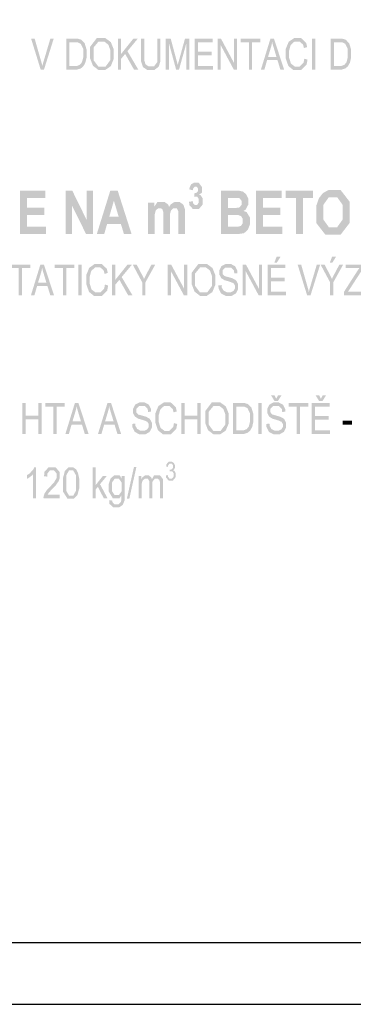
# Model space of a CAD drawing. Header units: millimetres. Extents: x 0 to 78750, y 0 to 63000.
# Tile 6 of 23: x 38092 to 40119, y 0 to 5983. Entities that reach past the tile are written whole.
import ezdxf

# ---------------------------------------------------------------- set-up
doc = ezdxf.new("R2010")
doc.units = ezdxf.units.MM
doc.header["$LTSCALE"] = 1000
doc.linetypes.add('Carkovana', pattern=[0.21, 0.15, -0.06])
doc.layers.add('Stěna', color=7, linetype='Continuous', lineweight=35)
doc.layers.add('Text obecně', color=7, linetype='Continuous')

msp = doc.modelspace()

# ---------------------------------------------------------------- hatches: boundary and pattern name
at = {"layer": 'Text obecně', "linetype": 'Carkovana', "lineweight": -3, "transparency": 33554687}
for points in [[(38219.4, 5680.4), (38239.9, 5680.4), (38298.7, 5867.9), (38278.4, 5867.9), (38237.9, 5731.8), (38233.3, 5716.4), (38229.8, 5701.1), (38226.6, 5715.4), (38221.9, 5731.8), (38183, 5867.9), (38161.5, 5867.9)], [(38688.3, 5680.4), (38708.2, 5680.4), (38708.2, 5745.5), (38732.8, 5775.1), (38786.1, 5680.4), (38812.3, 5680.4), (38746.7, 5791.9), (38809.6, 5867.9), (38782.7, 5867.9), (38708.2, 5775), (38708.2, 5867.9), (38688.3, 5867.9)], [(38927.3, 5867.9), (38927.3, 5759.8), (38927.3, 5724.5), (38918, 5712.1), (38908.7, 5699.7), (38886.9, 5699.7), (38874.1, 5699.7), (38865.3, 5706), (38856.4, 5712.2), (38852.8, 5723.8), (38849.1, 5735.4), (38849.1, 5759.8), (38849.1, 5867.9), (38829.3, 5867.9), (38829.3, 5759.6), (38829.3, 5729.8), (38835, 5712.6), (38840.7, 5695.4), (38854.1, 5686.4), (38867.5, 5677.3), (38888.6, 5677.3), (38910.3, 5677.3), (38923.7, 5687.7), (38937, 5698.1), (38942.1, 5714.7), (38947.2, 5731.4), (38947.2, 5759.6), (38947.2, 5867.9)], [(38979.7, 5680.4), (38998.8, 5680.4), (38998.8, 5840.1), (39042.2, 5680.4), (39060.1, 5680.4), (39103.9, 5837.3), (39103.9, 5680.4), (39123, 5680.4), (39123, 5867.9), (39096.3, 5867.9), (39060.3, 5737.5), (39054.8, 5717.6), (39052.3, 5707.4), (39050, 5716.6), (39045.1, 5735.2), (39009.6, 5867.9), (38979.7, 5867.9)], [(39155.3, 5680.4), (39267.4, 5680.4), (39267.4, 5702.6), (39175.2, 5702.6), (39175.2, 5766.3), (39258.3, 5766.3), (39258.3, 5788.5), (39175.2, 5788.5), (39175.2, 5845.8), (39263.9, 5845.8), (39263.9, 5867.9), (39155.3, 5867.9)], [(39294.6, 5680.4), (39313.6, 5680.4), (39313.6, 5827.7), (39392.5, 5680.4), (39412.8, 5680.4), (39412.8, 5867.9), (39393.8, 5867.9), (39393.8, 5720.7), (39314.9, 5867.9), (39294.6, 5867.9)], [(39484.2, 5680.4), (39504.1, 5680.4), (39504.1, 5845.8), (39553.8, 5845.8), (39553.8, 5867.9), (39434.9, 5867.9), (39434.9, 5845.8), (39484.2, 5845.8)], [(39820.9, 5746.3), (39816.9, 5722.6), (39805.3, 5710.6), (39793.7, 5698.6), (39777.1, 5698.6), (39763.4, 5698.6), (39751.6, 5707.4), (39739.8, 5716.2), (39734.3, 5734.1), (39728.7, 5751.9), (39728.7, 5775.8), (39728.7, 5794.3), (39733.4, 5811.8), (39738.1, 5829.2), (39749.7, 5839.6), (39761.3, 5849.9), (39778.6, 5849.9), (39793.7, 5849.9), (39803.6, 5840.6), (39813.6, 5831.3), (39818.8, 5810.8), (39838.3, 5816.6), (39832.3, 5842.5), (39816.9, 5856.9), (39801.6, 5871.2), (39779.1, 5871.2), (39759.2, 5871.2), (39742.7, 5859.9), (39726.1, 5848.6), (39717.2, 5826.8), (39708.2, 5805), (39708.2, 5775.7), (39708.2, 5748.8), (39716.1, 5725.4), (39724.1, 5702), (39739.3, 5689.6), (39754.5, 5677.3), (39778.7, 5677.3), (39802.2, 5677.3), (39818.4, 5693.3), (39834.6, 5709.4), (39840.8, 5740)], [(39868.7, 5680.4), (39888.6, 5680.4), (39888.6, 5867.9), (39868.7, 5867.9)], [(39120.9, 4876.5), (39122.7, 4856.6), (39133.9, 4844.2), (39145.2, 4831.9), (39162.3, 4831.9), (39180.3, 4831.9), (39192.4, 4846.5), (39204.5, 4861.1), (39204.5, 4881.9), (39204.5, 4896.2), (39198.1, 4906.3), (39191.6, 4916.4), (39180.8, 4919.3), (39198.9, 4931.6), (39198.9, 4952.3), (39198.9, 4966.9), (39190.1, 4978.5), (39179.3, 4992.7), (39161.5, 4992.7), (39151.1, 4992.7), (39142.8, 4987.8), (39134.4, 4982.9), (39129.7, 4974.3), (39125, 4965.8), (39122.7, 4951.5), (39145, 4946.8), (39145.9, 4957.1), (39150.3, 4962.4), (39154.7, 4967.8), (39160.9, 4967.8), (39167.2, 4967.8), (39171, 4963.1), (39174.7, 4958.4), (39174.7, 4950.5), (39174.7, 4941.1), (39169.6, 4935.5), (39164.4, 4929.9), (39154.6, 4930.2), (39152, 4905.6), (39158.4, 4907.9), (39163, 4907.9), (39170, 4907.9), (39174.9, 4901.2), (39179.7, 4894.6), (39179.7, 4883.2), (39179.7, 4871.2), (39174.6, 4864.1), (39169.5, 4857), (39162.1, 4857), (39155.1, 4857), (39150.2, 4862.9), (39145.3, 4868.9), (39144.2, 4880)], [(38093.1, 4681.4), (38252.8, 4681.4), (38252.8, 4725.8), (38135.5, 4725.8), (38135.5, 4796.9), (38241, 4796.9), (38241, 4841.3), (38135.5, 4841.3), (38135.5, 4899.5), (38248.8, 4899.5), (38248.8, 4943.9), (38093.1, 4943.9)], [(38370.6, 4681.4), (38409.8, 4681.4), (38409.8, 4853.7), (38494.9, 4681.4), (38537.3, 4681.4), (38537.3, 4943.9), (38498, 4943.9), (38498, 4767.9), (38411.7, 4943.9), (38370.6, 4943.9)], [(39527, 4681.4), (39686.7, 4681.4), (39686.7, 4725.8), (39569.4, 4725.8), (39569.4, 4796.9), (39674.9, 4796.9), (39674.9, 4841.3), (39569.4, 4841.3), (39569.4, 4899.5), (39682.7, 4899.5), (39682.7, 4943.9), (39527, 4943.9)], [(39769.9, 4681.4), (39812.4, 4681.4), (39812.4, 4899.5), (39874.5, 4899.5), (39874.5, 4943.9), (39707.7, 4943.9), (39707.7, 4899.5), (39769.9, 4899.5)], [(38872.3, 4871.7), (38872.3, 4681.4), (38912.6, 4681.4), (38912.6, 4773.9), (38912.6, 4801.3), (38915.8, 4813.1), (38919, 4824.9), (38926.5, 4831.2), (38933.9, 4837.5), (38943.2, 4837.5), (38951, 4837.5), (38955.5, 4833.5), (38960, 4829.6), (38962.2, 4821.5), (38964.3, 4813.5), (38964.3, 4785.7), (38964.3, 4681.4), (39004.6, 4681.4), (39004.6, 4772.8), (39004.6, 4799.7), (39007.9, 4812.1), (39011.2, 4824.6), (39018.7, 4831), (39026.1, 4837.5), (39034.5, 4837.5), (39046.1, 4837.5), (39051.7, 4826.7), (39055.9, 4818.5), (39055.9, 4790.2), (39055.9, 4681.4), (39096.2, 4681.4), (39096.2, 4803), (39096.2, 4830.2), (39092, 4842.4), (39086.3, 4858.9), (39074.7, 4867.4), (39063.1, 4875.9), (39046.3, 4875.9), (39033.1, 4875.9), (39021.5, 4868.4), (39009.9, 4860.9), (38999.9, 4845.7), (38993, 4860.9), (38982.3, 4868.4), (38971.5, 4875.9), (38956.9, 4875.9), (38929.3, 4875.9), (38909.4, 4845.7), (38909.4, 4871.7)], [(38086.8, 4307.9), (38106.7, 4307.9), (38106.7, 4473.3), (38156.3, 4473.3), (38156.3, 4495.4), (38037.4, 4495.4), (38037.4, 4473.3), (38086.8, 4473.3)], [(38354.7, 4307.9), (38374.6, 4307.9), (38374.6, 4473.3), (38424.2, 4473.3), (38424.2, 4495.4), (38305.3, 4495.4), (38305.3, 4473.3), (38354.7, 4473.3)], [(38448, 4307.9), (38467.9, 4307.9), (38467.9, 4495.4), (38448, 4495.4)], [(38609.7, 4373.8), (38605.7, 4350.1), (38594.1, 4338.1), (38582.5, 4326.1), (38565.9, 4326.1), (38552.2, 4326.1), (38540.4, 4334.9), (38528.6, 4343.7), (38523.1, 4361.5), (38517.5, 4379.4), (38517.5, 4403.3), (38517.5, 4421.8), (38522.2, 4439.3), (38526.9, 4456.7), (38538.5, 4467.1), (38550.1, 4477.4), (38567.4, 4477.4), (38582.5, 4477.4), (38592.4, 4468.1), (38602.3, 4458.8), (38607.6, 4438.3), (38627.1, 4444.1), (38621.1, 4470), (38605.7, 4484.4), (38590.4, 4498.7), (38567.8, 4498.7), (38548, 4498.7), (38531.5, 4487.4), (38514.9, 4476.1), (38506, 4454.3), (38497, 4432.5), (38497, 4403.2), (38497, 4376.3), (38504.9, 4352.9), (38512.9, 4329.5), (38528.1, 4317.1), (38543.3, 4304.8), (38567.5, 4304.8), (38591, 4304.8), (38607.2, 4320.8), (38623.4, 4336.9), (38629.6, 4367.5)], [(38653.3, 4307.9), (38673.2, 4307.9), (38673.2, 4373), (38697.8, 4402.6), (38751.2, 4307.9), (38777.3, 4307.9), (38711.7, 4419.4), (38774.6, 4495.4), (38747.7, 4495.4), (38673.2, 4402.5), (38673.2, 4495.4), (38653.3, 4495.4)], [(38836.2, 4307.9), (38856.1, 4307.9), (38856.1, 4387.4), (38916, 4495.4), (38892.9, 4495.4), (38863.8, 4440.3), (38854.2, 4421.9), (38847.5, 4407.2), (38840.4, 4423.1), (38832.1, 4438.9), (38802.5, 4495.4), (38778.4, 4495.4), (38836.2, 4387.4)], [(38991.8, 4307.9), (39010.8, 4307.9), (39010.8, 4455.2), (39089.7, 4307.9), (39110, 4307.9), (39110, 4495.4), (39091.1, 4495.4), (39091.1, 4348.2), (39012.1, 4495.4), (38991.8, 4495.4)], [(39299.6, 4368.2), (39300, 4349.4), (39307.8, 4334.5), (39315.7, 4319.6), (39329.4, 4312.2), (39343.2, 4304.8), (39363.6, 4304.8), (39379.7, 4304.8), (39392.5, 4312.1), (39405.4, 4319.5), (39412.2, 4332.7), (39419.1, 4346), (39419.1, 4360.9), (39419.1, 4376), (39412.8, 4387.6), (39406.6, 4399.2), (39393.5, 4406.7), (39384.5, 4411.8), (39360.2, 4418.7), (39335.9, 4425.5), (39330.2, 4432), (39324.3, 4438.6), (39324.3, 4448.7), (39324.3, 4460.3), (39332.6, 4468.6), (39340.9, 4476.9), (39358.9, 4476.9), (39376.3, 4476.9), (39385.2, 4467.8), (39394.1, 4458.7), (39395.6, 4440.8), (39414.6, 4442.7), (39414.1, 4459.2), (39407.2, 4472.2), (39400.4, 4485.3), (39387.6, 4492), (39374.8, 4498.7), (39358.1, 4498.7), (39342.9, 4498.7), (39330.5, 4492.3), (39318.1, 4485.9), (39311.7, 4473.6), (39305.2, 4461.2), (39305.2, 4447), (39305.2, 4434.1), (39310.5, 4423.6), (39315.8, 4413.2), (39326.5, 4406.2), (39334.8, 4400.7), (39355.6, 4394.5), (39376.3, 4388.3), (39382.4, 4385.3), (39391.8, 4380.8), (39395.9, 4374.2), (39400, 4367.7), (39400, 4358.8), (39400, 4350.1), (39395.7, 4342.8), (39391.5, 4335.4), (39382.8, 4331.2), (39374.1, 4326.9), (39362.7, 4326.9), (39349.9, 4326.9), (39339.7, 4332.5), (39329.4, 4338.1), (39324.5, 4347.1), (39319.7, 4356.1), (39318.4, 4370.2)], [(39446.1, 4307.9), (39465, 4307.9), (39465, 4455.2), (39544, 4307.9), (39564.3, 4307.9), (39564.3, 4495.4), (39545.3, 4495.4), (39545.3, 4348.2), (39466.4, 4495.4), (39446.1, 4495.4)], [(39838.3, 4307.9), (39858.8, 4307.9), (39917.6, 4495.4), (39897.3, 4495.4), (39856.8, 4359.3), (39852.2, 4343.9), (39848.7, 4328.6), (39845.5, 4342.9), (39840.8, 4359.3), (39801.9, 4495.4), (39780.4, 4495.4)], [(40063.2, 4307.9), (40181.9, 4307.9), (40181.9, 4330.1), (40086, 4330.1), (40095.1, 4343.3), (40179.5, 4473.3), (40179.5, 4495.4), (40071.9, 4495.4), (40071.9, 4473.3), (40155.8, 4473.3), (40148.4, 4463.8), (40140.2, 4451), (40063.2, 4331)], [(38107.6, 3466.4), (38127.5, 3466.4), (38127.5, 3554.8), (38205.2, 3554.8), (38205.2, 3466.4), (38225.1, 3466.4), (38225.1, 3653.9), (38205.2, 3653.9), (38205.2, 3576.9), (38127.5, 3576.9), (38127.5, 3653.9), (38107.6, 3653.9)], [(38296.4, 3466.4), (38316.3, 3466.4), (38316.3, 3631.8), (38365.9, 3631.8), (38365.9, 3653.9), (38247, 3653.9), (38247, 3631.8), (38296.4, 3631.8)], [(38775.5, 3526.7), (38775.9, 3507.9), (38783.8, 3493), (38791.6, 3478.1), (38805.4, 3470.7), (38819.1, 3463.3), (38839.5, 3463.3), (38855.6, 3463.3), (38868.4, 3470.6), (38881.3, 3478), (38888.1, 3491.2), (38895, 3504.5), (38895, 3519.4), (38895, 3534.5), (38888.8, 3546.1), (38882.5, 3557.7), (38869.4, 3565.2), (38860.5, 3570.3), (38836.1, 3577.2), (38811.8, 3584), (38806.1, 3590.5), (38800.2, 3597.1), (38800.2, 3607.2), (38800.2, 3618.8), (38808.5, 3627.1), (38816.8, 3635.4), (38834.9, 3635.4), (38852.2, 3635.4), (38861.1, 3626.3), (38870, 3617.2), (38871.6, 3599.3), (38890.5, 3601.2), (38890, 3617.7), (38883.2, 3630.7), (38876.3, 3643.8), (38863.5, 3650.5), (38850.8, 3657.2), (38834, 3657.2), (38818.9, 3657.2), (38806.5, 3650.8), (38794, 3644.4), (38787.6, 3632.1), (38781.1, 3619.7), (38781.1, 3605.5), (38781.1, 3592.6), (38786.4, 3582.1), (38791.7, 3571.7), (38802.4, 3564.7), (38810.7, 3559.2), (38831.5, 3553), (38852.2, 3546.8), (38858.3, 3543.8), (38867.8, 3539.3), (38871.8, 3532.7), (38875.9, 3526.2), (38875.9, 3517.3), (38875.9, 3508.6), (38871.7, 3501.3), (38867.4, 3493.9), (38858.7, 3489.7), (38850, 3485.4), (38838.6, 3485.4), (38825.8, 3485.4), (38815.6, 3491), (38805.3, 3496.6), (38800.5, 3505.6), (38795.6, 3514.6), (38794.3, 3528.7)], [(39029.1, 3532.3), (39025, 3508.6), (39013.5, 3496.6), (39001.9, 3484.6), (38985.2, 3484.6), (38971.5, 3484.6), (38959.7, 3493.4), (38948, 3502.2), (38942.4, 3520.1), (38936.8, 3537.9), (38936.8, 3561.8), (38936.8, 3580.3), (38941.5, 3597.8), (38946.3, 3615.2), (38957.9, 3625.6), (38969.5, 3635.9), (38986.8, 3635.9), (39001.8, 3635.9), (39011.8, 3626.6), (39021.7, 3617.3), (39026.9, 3596.8), (39046.5, 3602.6), (39040.4, 3628.5), (39025.1, 3642.9), (39009.7, 3657.2), (38987.2, 3657.2), (38967.3, 3657.2), (38950.8, 3645.9), (38934.3, 3634.6), (38925.3, 3612.8), (38916.4, 3591), (38916.4, 3561.7), (38916.4, 3534.8), (38924.3, 3511.4), (38932.2, 3488), (38947.4, 3475.6), (38962.6, 3463.3), (38986.9, 3463.3), (39010.3, 3463.3), (39026.5, 3479.3), (39042.8, 3495.4), (39049, 3526)], [(39074.3, 3466.4), (39094.2, 3466.4), (39094.2, 3554.8), (39171.9, 3554.8), (39171.9, 3466.4), (39191.8, 3466.4), (39191.8, 3653.9), (39171.9, 3653.9), (39171.9, 3576.9), (39094.2, 3576.9), (39094.2, 3653.9), (39074.3, 3653.9)], [(39542.7, 3466.4), (39562.6, 3466.4), (39562.6, 3653.9), (39542.7, 3653.9)], [(39775.4, 3466.4), (39795.3, 3466.4), (39795.3, 3631.8), (39845, 3631.8), (39845, 3653.9), (39726.1, 3653.9), (39726.1, 3631.8), (39775.4, 3631.8)], [(40053.7, 3522.7), (40110.4, 3522.7), (40110.4, 3545.9), (40053.7, 3545.9)], [(38980.8, 3214.1), (38981.9, 3200.1), (38989.7, 3191.3), (38997.5, 3182.4), (39009.4, 3182.4), (39022.5, 3182.4), (39031.1, 3192.7), (39039.7, 3202.9), (39039.7, 3217.6), (39039.7, 3228.5), (39035.3, 3235.7), (39030.9, 3243), (39022.9, 3245.3), (39029, 3248.8), (39032.2, 3254.8), (39035.3, 3260.8), (39035.3, 3268), (39035.3, 3275.7), (39032, 3282.5), (39028.7, 3289.3), (39022.5, 3293.3), (39016.3, 3297.2), (39009, 3297.2), (38998.3, 3297.2), (38991.1, 3289.6), (38983.9, 3282), (38981.9, 3268.1), (38992.9, 3265.6), (38994.1, 3275.8), (38998.4, 3280.8), (39002.7, 3285.9), (39009.2, 3285.9), (39015.7, 3285.9), (39019.8, 3280.9), (39023.9, 3275.9), (39023.9, 3268.4), (39023.9, 3258.8), (39018.3, 3254.2), (39012.6, 3249.6), (39005.6, 3249.6), (39004.9, 3249.6), (39003.8, 3249.7), (39002.6, 3237.6), (39007.2, 3239.2), (39010.4, 3239.2), (39018, 3239.2), (39023, 3233), (39028, 3226.8), (39028, 3217.3), (39028, 3207.3), (39022.6, 3200.6), (39017.3, 3193.8), (39009.4, 3193.8), (39002.8, 3193.8), (38998.3, 3199), (38993.7, 3204.2), (38991.8, 3215.9)], [(38192, 3074.9), (38192, 3263.1), (38180.1, 3263.1), (38175.3, 3251), (38163.8, 3238.1), (38152.2, 3225.2), (38136.8, 3216.1), (38136.8, 3193.8), (38145.4, 3197.8), (38156.1, 3205.7), (38166.9, 3213.7), (38173.6, 3221.6), (38173.6, 3074.9)], [(38335.9, 3097.1), (38262.4, 3097.1), (38265.5, 3103.3), (38270.2, 3109.5), (38274.9, 3115.7), (38291.5, 3133.1), (38311.3, 3154.1), (38319.8, 3166.1), (38328.3, 3178.1), (38332, 3189), (38335.7, 3199.9), (38335.7, 3211.1), (38335.7, 3233.2), (38323.1, 3248.2), (38310.5, 3263.1), (38288.9, 3263.1), (38267.6, 3263.1), (38254.9, 3249.3), (38242.2, 3235.4), (38240.2, 3209), (38259.2, 3206.5), (38259.3, 3224.2), (38267.3, 3234.2), (38275.2, 3244.1), (38288.5, 3244.1), (38301.1, 3244.1), (38308.9, 3234.7), (38316.7, 3225.3), (38316.7, 3211.7), (38316.7, 3198.6), (38308.1, 3184), (38299.6, 3169.3), (38275.2, 3144.2), (38259.4, 3128.2), (38251.1, 3115.9), (38242.7, 3103.6), (38239, 3090.9), (38236.6, 3083.3), (38236.8, 3074.9), (38335.9, 3074.9)], [(38535.6, 3074.9), (38554, 3074.9), (38554, 3128.8), (38566.9, 3144.4), (38603, 3074.9), (38625.8, 3074.9), (38580, 3160.3), (38621.5, 3210.8), (38597.7, 3210.8), (38554, 3155.6), (38554, 3262.4), (38535.6, 3262.4)], [(38743, 3071.8), (38757.9, 3071.8), (38801.3, 3265.6), (38786.5, 3265.6)], [(38815.1, 3074.9), (38833.5, 3074.9), (38833.5, 3145.4), (38833.5, 3163.9), (38836.4, 3173.8), (38839.4, 3183.6), (38846, 3188.7), (38852.6, 3193.8), (38860.4, 3193.8), (38870.6, 3193.8), (38875.1, 3186.2), (38879.7, 3178.5), (38879.7, 3163.2), (38879.7, 3074.9), (38898.1, 3074.9), (38898.1, 3153.8), (38898.1, 3174.8), (38905.6, 3184.3), (38913.2, 3193.8), (38924.7, 3193.8), (38931, 3193.8), (38935.7, 3190.1), (38940.4, 3186.4), (38942.2, 3180.3), (38944, 3174.3), (38944, 3160.5), (38944, 3074.9), (38962.4, 3074.9), (38962.4, 3168.2), (38962.4, 3191.5), (38953.7, 3202.6), (38945, 3213.8), (38928.8, 3213.8), (38908.1, 3213.8), (38895.2, 3190), (38892, 3201.3), (38884.3, 3207.6), (38876.6, 3213.8), (38864.5, 3213.8), (38853.6, 3213.8), (38845.1, 3207.7), (38836.6, 3201.7), (38831.5, 3191.7), (38831.5, 3210.8), (38815.1, 3210.8)]]:
    msp.add_hatch(color=7, dxfattribs=at).paths.add_polyline_path(points)
h = msp.add_hatch(color=7, dxfattribs=at)
h.paths.add_polyline_path([(38374.7, 5680.4), (38428.8, 5680.4), (38442.4, 5680.4), (38452.9, 5683.6), (38463.4, 5686.8), (38470.8, 5693), (38478.3, 5699.2), (38484.5, 5710), (38490.7, 5720.8), (38494.7, 5737.3), (38498.7, 5753.8), (38498.7, 5775.2), (38498.7, 5800.3), (38492.8, 5819.8), (38487, 5839.3), (38475.1, 5851.8), (38466, 5861.5), (38453.1, 5865.2), (38443.9, 5867.9), (38426.4, 5867.9), (38374.7, 5867.9)])
h.paths.add_polyline_path([(38426.6, 5702.6), (38394.6, 5702.6), (38394.6, 5845.8), (38426.1, 5845.8), (38443.8, 5845.8), (38451.8, 5841.9), (38462.8, 5836.6), (38470.5, 5820.8), (38478.3, 5805), (38478.3, 5775.6), (38478.3, 5754.4), (38474.3, 5739.5), (38470.4, 5724.6), (38463.3, 5715.7), (38458.3, 5709.5), (38449.9, 5706), (38441.4, 5702.6)], flags=16)
h = msp.add_hatch(color=7, dxfattribs=at)
h.paths.add_polyline_path([(38520.1, 5771.8), (38520.1, 5747.1), (38528.7, 5725), (38537.3, 5702.9), (38554, 5690.1), (38570.7, 5677.3), (38591.8, 5677.3), (38611.4, 5677.3), (38628.3, 5688.9), (38645.2, 5700.4), (38654.4, 5722.9), (38663.6, 5745.4), (38663.6, 5773.9), (38663.6, 5802.1), (38654.8, 5824.2), (38646.1, 5846.4), (38629.4, 5858.8), (38612.7, 5871.2), (38591.9, 5871.2), (38560.2, 5871.2), (38540.2, 5844.8), (38520.1, 5818.4)])
h.paths.add_polyline_path([(38540.6, 5737.6), (38540.6, 5771.4), (38540.6, 5813.7), (38555.8, 5831.8), (38571, 5849.9), (38592.1, 5849.9), (38606.9, 5849.9), (38618.8, 5840.5), (38630.7, 5831.1), (38636.9, 5814.1), (38643.1, 5797), (38643.1, 5774.1), (38643.1, 5737.9), (38628.6, 5718.3), (38614.2, 5698.6), (38591.7, 5698.6), (38569.7, 5698.6), (38555.2, 5718.1)], flags=16)
h = msp.add_hatch(color=7, dxfattribs=at)
h.paths.add_polyline_path([(39557.7, 5680.4), (39578.8, 5680.4), (39595.2, 5737.2), (39658.2, 5737.2), (39675.5, 5680.4), (39698.1, 5680.4), (39636.9, 5867.9), (39615.4, 5867.9)])
h.paths.add_polyline_path([(39651.9, 5757.3), (39601, 5757.3), (39617.6, 5812.4), (39622.7, 5830.2), (39625.6, 5848.2), (39629.1, 5833.1), (39636.2, 5809.4)], flags=16)
h = msp.add_hatch(color=7, dxfattribs=at)
h.paths.add_polyline_path([(39981.7, 5680.4), (40035.8, 5680.4), (40049.5, 5680.4), (40059.9, 5683.6), (40070.4, 5686.8), (40077.8, 5693), (40085.3, 5699.2), (40091.5, 5710), (40097.8, 5720.8), (40101.8, 5737.3), (40105.7, 5753.8), (40105.7, 5775.2), (40105.7, 5800.3), (40099.9, 5819.8), (40094, 5839.3), (40082.1, 5851.8), (40073, 5861.5), (40060.1, 5865.2), (40050.9, 5867.9), (40033.4, 5867.9), (39981.7, 5867.9)])
h.paths.add_polyline_path([(40033.6, 5702.6), (40001.6, 5702.6), (40001.6, 5845.8), (40033.1, 5845.8), (40050.8, 5845.8), (40058.8, 5841.9), (40069.8, 5836.6), (40077.5, 5820.8), (40085.3, 5805), (40085.3, 5775.6), (40085.3, 5754.4), (40081.3, 5739.5), (40077.4, 5724.6), (40070.3, 5715.7), (40065.3, 5709.5), (40056.9, 5706), (40048.4, 5702.6)], flags=16)
h = msp.add_hatch(color=7, dxfattribs=at)
h.paths.add_polyline_path([(38771.4, 4681.4), (38687.6, 4943.9), (38642.4, 4943.9), (38560.8, 4681.4), (38605.8, 4681.4), (38623.1, 4741.1), (38707.1, 4741.1), (38725.3, 4681.4)])
h.paths.add_polyline_path([(38664.4, 4882.7), (38693.5, 4785.5), (38636.1, 4785.5)], flags=16)
h = msp.add_hatch(color=7, dxfattribs=at)
h.paths.add_polyline_path([(39315.1, 4943.9), (39315.1, 4681.4), (39386.6, 4681.4), (39427.2, 4681.8), (39437.8, 4683.2), (39454.7, 4685.5), (39466.2, 4695.7), (39477.8, 4705.8), (39484.5, 4722.8), (39491.1, 4739.7), (39491.1, 4757.6), (39491.1, 4780.4), (39480.8, 4797.2), (39470.6, 4814.1), (39451.4, 4821.1), (39465, 4828.8), (39472.9, 4844.2), (39480.9, 4859.5), (39480.9, 4878), (39480.9, 4894.9), (39474.4, 4908.6), (39468, 4922.3), (39458.3, 4930.5), (39448.6, 4938.7), (39436.3, 4941.3), (39424.1, 4943.9), (39399.1, 4943.9)])
h.paths.add_polyline_path([(39357.5, 4839.7), (39357.5, 4900.3), (39381.9, 4900.3), (39411.9, 4900.3), (39418.2, 4899.4), (39428.8, 4897.8), (39434.2, 4890.2), (39439.6, 4882.6), (39439.6, 4870.4), (39439.6, 4857.8), (39433.3, 4850), (39427.1, 4842.2), (39416.2, 4840.6), (39410.2, 4839.7), (39385.3, 4839.7)], flags=16)
h.paths.add_polyline_path([(39357.5, 4796.1), (39391.8, 4796.1), (39420.8, 4796.1), (39429.5, 4792.3), (39438.2, 4788.6), (39442.8, 4780.3), (39447.4, 4772.1), (39447.4, 4760.2), (39447.4, 4746.3), (39441.5, 4737.9), (39435.5, 4729.6), (39426, 4727.5), (39419.8, 4725.8), (39396.8, 4725.8), (39357.5, 4725.8)], flags=16)
h = msp.add_hatch(color=7, dxfattribs=at)
h.paths.add_polyline_path([(39893.4, 4811.1), (39893.4, 4748.4), (39921, 4712.7), (39948.7, 4677), (39995.5, 4677), (40041.8, 4677), (40069.5, 4712.9), (40097.1, 4748.8), (40097.1, 4812.3), (40097.1, 4876.4), (40069.2, 4912.4), (40041.4, 4948.3), (39994.9, 4948.3), (39969.3, 4948.3), (39949.7, 4938), (39934.9, 4930.3), (39922.5, 4914.3), (39910.1, 4898.4), (39903, 4878.4), (39893.4, 4851.2)])
h.paths.add_polyline_path([(39937.1, 4768.3), (39937.1, 4812.9), (39937.1, 4858.2), (39953.1, 4880.6), (39969.2, 4903.1), (39995.4, 4903.1), (40021.7, 4903.1), (40037.6, 4880.9), (40053.4, 4858.7), (40053.4, 4813.6), (40053.4, 4767.9), (40037.1, 4745.1), (40020.8, 4722.2), (39995.4, 4722.2), (39970, 4722.2), (39953.5, 4745.3)], flags=16)
h = msp.add_hatch(color=7, dxfattribs=at)
h.paths.add_polyline_path([(38160.3, 4307.9), (38181.3, 4307.9), (38197.8, 4364.7), (38260.7, 4364.7), (38278.1, 4307.9), (38300.7, 4307.9), (38239.4, 4495.4), (38217.9, 4495.4)])
h.paths.add_polyline_path([(38254.5, 4384.8), (38203.5, 4384.8), (38220.1, 4439.9), (38225.2, 4457.7), (38228.2, 4475.7), (38231.7, 4460.6), (38238.7, 4436.9)], flags=16)
h = msp.add_hatch(color=7, dxfattribs=at)
h.paths.add_polyline_path([(39137.4, 4399.3), (39137.4, 4374.6), (39146, 4352.5), (39154.6, 4330.3), (39171.2, 4317.6), (39187.9, 4304.8), (39209.1, 4304.8), (39228.7, 4304.8), (39245.5, 4316.4), (39262.4, 4327.9), (39271.6, 4350.4), (39280.9, 4372.9), (39280.9, 4401.4), (39280.9, 4429.6), (39272.1, 4451.7), (39263.4, 4473.9), (39246.7, 4486.3), (39230, 4498.7), (39209.2, 4498.7), (39177.5, 4498.7), (39157.4, 4472.3), (39137.4, 4445.9)])
h.paths.add_polyline_path([(39157.8, 4365.1), (39157.8, 4398.9), (39157.8, 4441.2), (39173, 4459.3), (39188.2, 4477.4), (39209.3, 4477.4), (39224.2, 4477.4), (39236.1, 4468), (39248, 4458.6), (39254.2, 4441.6), (39260.4, 4424.5), (39260.4, 4401.6), (39260.4, 4365.4), (39245.9, 4345.8), (39231.4, 4326.1), (39209, 4326.1), (39187, 4326.1), (39172.4, 4345.6)], flags=16)
h = msp.add_hatch(color=7, dxfattribs=at)
h.paths.add_polyline_path([(39598, 4307.9), (39710, 4307.9), (39710, 4330.1), (39617.9, 4330.1), (39617.9, 4393.8), (39701, 4393.8), (39701, 4416), (39617.9, 4416), (39617.9, 4473.3), (39706.6, 4473.3), (39706.6, 4495.4), (39598, 4495.4)])
h.paths.add_polyline_path([(39652.8, 4542.9), (39639.3, 4507), (39654.5, 4507), (39677, 4542.9)])
h = msp.add_hatch(color=7, dxfattribs=at)
h.paths.add_polyline_path([(39977.7, 4307.9), (39997.6, 4307.9), (39997.6, 4387.4), (40057.5, 4495.4), (40034.4, 4495.4), (40005.3, 4440.3), (39995.7, 4421.9), (39988.9, 4407.2), (39981.9, 4423.1), (39973.6, 4438.9), (39944, 4495.4), (39919.8, 4495.4), (39977.7, 4387.4)])
h.paths.add_polyline_path([(39989.8, 4542.9), (39976.3, 4507), (39991.5, 4507), (40014, 4542.9)])
h = msp.add_hatch(color=7, dxfattribs=at)
h.paths.add_polyline_path([(38369.9, 3466.4), (38390.9, 3466.4), (38407.4, 3523.2), (38470.3, 3523.2), (38487.6, 3466.4), (38510.2, 3466.4), (38449, 3653.9), (38427.5, 3653.9)])
h.paths.add_polyline_path([(38464, 3543.3), (38413.1, 3543.3), (38429.7, 3598.4), (38434.8, 3616.2), (38437.7, 3634.2), (38441.3, 3619.1), (38448.3, 3595.4)], flags=16)
h = msp.add_hatch(color=7, dxfattribs=at)
h.paths.add_polyline_path([(38567.9, 3466.4), (38588.9, 3466.4), (38605.4, 3523.2), (38668.3, 3523.2), (38685.7, 3466.4), (38708.3, 3466.4), (38647, 3653.9), (38625.5, 3653.9)])
h.paths.add_polyline_path([(38662.1, 3543.3), (38611.1, 3543.3), (38627.7, 3598.4), (38632.8, 3616.2), (38635.8, 3634.2), (38639.3, 3619.1), (38646.3, 3595.4)], flags=16)
h = msp.add_hatch(color=7, dxfattribs=at)
h.paths.add_polyline_path([(39218.9, 3557.8), (39218.9, 3533.1), (39227.5, 3511), (39236.1, 3488.9), (39252.8, 3476.1), (39269.4, 3463.3), (39290.6, 3463.3), (39310.2, 3463.3), (39327.1, 3474.9), (39343.9, 3486.4), (39353.2, 3508.9), (39362.4, 3531.4), (39362.4, 3559.9), (39362.4, 3588.1), (39353.6, 3610.2), (39344.9, 3632.4), (39328.2, 3644.8), (39311.5, 3657.2), (39290.7, 3657.2), (39259, 3657.2), (39238.9, 3630.8), (39218.9, 3604.4)])
h.paths.add_polyline_path([(39239.4, 3523.6), (39239.4, 3557.4), (39239.4, 3599.7), (39254.6, 3617.8), (39269.7, 3635.9), (39290.8, 3635.9), (39305.7, 3635.9), (39317.6, 3626.5), (39329.5, 3617.1), (39335.7, 3600.1), (39341.9, 3583), (39341.9, 3560.1), (39341.9, 3523.9), (39327.4, 3504.3), (39312.9, 3484.6), (39290.5, 3484.6), (39268.5, 3484.6), (39253.9, 3504.1)], flags=16)
h = msp.add_hatch(color=7, dxfattribs=at)
h.paths.add_polyline_path([(39387.9, 3466.4), (39442, 3466.4), (39455.6, 3466.4), (39466.1, 3469.6), (39476.6, 3472.8), (39484, 3479), (39491.4, 3485.2), (39497.7, 3496), (39503.9, 3506.8), (39507.9, 3523.3), (39511.9, 3539.8), (39511.9, 3561.2), (39511.9, 3586.3), (39506, 3605.8), (39500.1, 3625.3), (39488.3, 3637.8), (39479.2, 3647.5), (39466.3, 3651.2), (39457.1, 3653.9), (39439.6, 3653.9), (39387.9, 3653.9)])
h.paths.add_polyline_path([(39439.8, 3488.6), (39407.8, 3488.6), (39407.8, 3631.8), (39439.3, 3631.8), (39457, 3631.8), (39465, 3627.9), (39476, 3622.6), (39483.7, 3606.8), (39491.5, 3591), (39491.5, 3561.6), (39491.5, 3540.4), (39487.5, 3525.5), (39483.6, 3510.6), (39476.5, 3501.7), (39471.5, 3495.5), (39463.1, 3492), (39454.6, 3488.6)], flags=16)
h = msp.add_hatch(color=7, dxfattribs=at)
h.paths.add_polyline_path([(39590.7, 3526.7), (39591.1, 3507.9), (39598.9, 3493), (39606.8, 3478.1), (39620.5, 3470.7), (39634.3, 3463.3), (39654.7, 3463.3), (39670.7, 3463.3), (39683.6, 3470.6), (39696.4, 3478), (39703.3, 3491.2), (39710.2, 3504.5), (39710.2, 3519.4), (39710.2, 3534.5), (39703.9, 3546.1), (39697.7, 3557.7), (39684.6, 3565.2), (39675.6, 3570.3), (39651.3, 3577.2), (39627, 3584), (39621.2, 3590.5), (39615.4, 3597.1), (39615.4, 3607.2), (39615.4, 3618.8), (39623.7, 3627.1), (39631.9, 3635.4), (39650, 3635.4), (39667.4, 3635.4), (39676.3, 3626.3), (39685.2, 3617.2), (39686.7, 3599.3), (39705.7, 3601.2), (39705.2, 3617.7), (39698.3, 3630.7), (39691.5, 3643.8), (39678.7, 3650.5), (39665.9, 3657.2), (39649.2, 3657.2), (39634, 3657.2), (39621.6, 3650.8), (39609.2, 3644.4), (39602.7, 3632.1), (39596.3, 3619.7), (39596.3, 3605.5), (39596.3, 3592.6), (39601.6, 3582.1), (39606.8, 3571.7), (39617.6, 3564.7), (39625.9, 3559.2), (39646.6, 3553), (39667.4, 3546.8), (39673.5, 3543.8), (39682.9, 3539.3), (39687, 3532.7), (39691.1, 3526.2), (39691.1, 3517.3), (39691.1, 3508.6), (39686.8, 3501.3), (39682.6, 3493.9), (39673.9, 3489.7), (39665.2, 3485.4), (39653.8, 3485.4), (39641, 3485.4), (39630.7, 3491), (39620.5, 3496.6), (39615.6, 3505.6), (39610.8, 3514.6), (39609.4, 3528.7)])
h.paths.add_polyline_path([(39662.3, 3701.4), (39651.1, 3679.5), (39639.6, 3701.4), (39618.6, 3701.4), (39640.5, 3665.5), (39660.2, 3665.5), (39683.2, 3701.4)])
h = msp.add_hatch(color=7, dxfattribs=at)
h.paths.add_polyline_path([(39865.8, 3466.4), (39977.8, 3466.4), (39977.8, 3488.6), (39885.7, 3488.6), (39885.7, 3552.3), (39968.8, 3552.3), (39968.8, 3574.5), (39885.7, 3574.5), (39885.7, 3631.8), (39974.4, 3631.8), (39974.4, 3653.9), (39865.8, 3653.9)])
h.paths.add_polyline_path([(39933.2, 3701.4), (39921.9, 3679.5), (39910.4, 3701.4), (39889.5, 3701.4), (39911.4, 3665.5), (39931, 3665.5), (39954.1, 3701.4)])
h = msp.add_hatch(color=7, dxfattribs=at)
h.paths.add_polyline_path([(38355.7, 3167.4), (38355.7, 3114.6), (38370.5, 3091.1), (38382.9, 3071.8), (38404.6, 3071.8), (38421, 3071.8), (38431.8, 3082.8), (38442.6, 3093.8), (38448, 3114.1), (38453.5, 3134.4), (38453.5, 3167.4), (38453.5, 3195.3), (38450.1, 3211.7), (38446.7, 3228.1), (38440.8, 3239.6), (38434.9, 3251), (38425.8, 3257.1), (38416.6, 3263.1), (38404.6, 3263.1), (38388.2, 3263.1), (38377.4, 3252.2), (38366.6, 3241.2), (38361.2, 3220.9), (38355.7, 3200.6)])
h.paths.add_polyline_path([(38374.7, 3121.2), (38374.7, 3167.4), (38374.7, 3213.6), (38384.1, 3230.7), (38391.7, 3244.1), (38404.4, 3244.1), (38417.3, 3244.1), (38425.9, 3228.9), (38434.5, 3213.7), (38434.5, 3167.4), (38434.5, 3121.3), (38425.9, 3106), (38417.2, 3090.6), (38404.6, 3090.6), (38391.9, 3090.6), (38383.3, 3105.9)], flags=16)
h = msp.add_hatch(color=7, dxfattribs=at)
h.paths.add_polyline_path([(38637, 3063.8), (38636.6, 3041.8), (38648.6, 3030.8), (38660.5, 3019.9), (38680, 3019.9), (38696.4, 3019.9), (38707.6, 3027.6), (38718.8, 3035.3), (38724, 3048.5), (38729.1, 3061.7), (38729.1, 3093.4), (38729.1, 3210.8), (38712.1, 3210.8), (38712.1, 3194.4), (38699.6, 3213.8), (38680.4, 3213.8), (38666, 3213.8), (38655.3, 3204.9), (38644.6, 3195.9), (38639, 3179.5), (38633.3, 3163.1), (38633.3, 3143.6), (38633.3, 3115.3), (38645.6, 3095.1), (38657.9, 3074.9), (38680.3, 3074.9), (38698.3, 3074.9), (38710.4, 3092.7), (38710.5, 3070.2), (38709.1, 3063.2), (38706.6, 3051.7), (38699.6, 3045.3), (38692.7, 3038.9), (38679.9, 3038.9), (38668, 3038.9), (38661.2, 3045.3), (38656.1, 3050.1), (38654.9, 3060.5)])
h.paths.add_polyline_path([(38652.3, 3118.5), (38652.3, 3145.3), (38652.3, 3169.9), (38660.9, 3182.3), (38669.5, 3194.8), (38681.7, 3194.8), (38694.2, 3194.8), (38703, 3182.2), (38711.9, 3169.5), (38711.9, 3144.5), (38711.9, 3118.4), (38703.3, 3106.2), (38694.7, 3093.9), (38682, 3093.9), (38669.3, 3093.9), (38660.8, 3106.2)], flags=16)

# ---------------------------------------------------------------- linework, layer by layer
at = {"layer": 'Stěna', "color": 7, "linetype": 'Continuous', "lineweight": -3, "transparency": 33554687}
for points in [[(0, 0), (63000, 0), (63000, 63000), (0, 63000), (0, 0)], [(0, 0), (78750, 0), (78750, 63000), (0, 63000), (0, 0)], [(375, 375), (62625, 375), (62625, 62625), (375, 62625), (375, 375)], [(375, 375), (78375, 375), (78375, 62625), (375, 62625), (375, 375)]]:
    msp.add_lwpolyline(points, close=True, dxfattribs=at)

doc.saveas('drawing.dxf')
